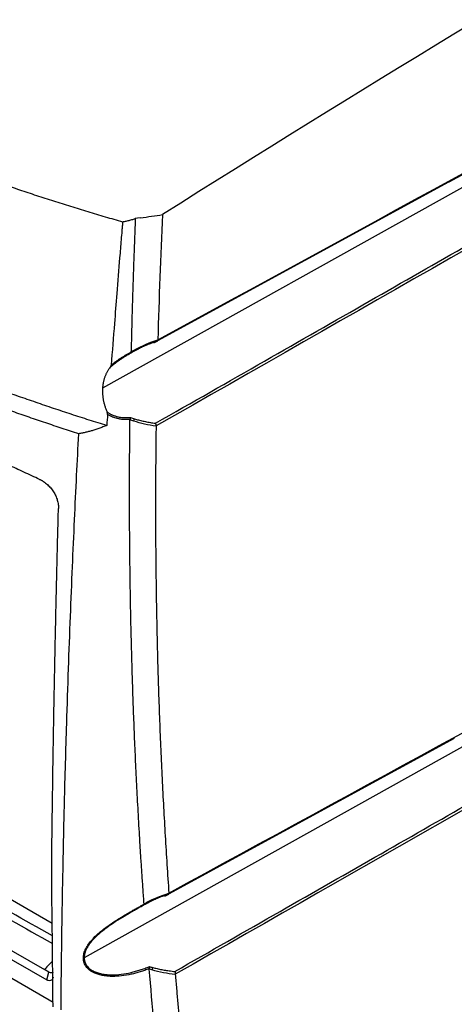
# Model space of a CAD drawing. Header units: millimetres. Extents: x 25 to 1229, y -261 to 1180.
# Tile 222 of 224: x 910 to 993, y 834 to 1021. Entities that reach past the tile are written whole.
import ezdxf

# ---------------------------------------------------------------- set-up
doc = ezdxf.new("R2010")
doc.units = ezdxf.units.MM

msp = doc.modelspace()

# ---------------------------------------------------------------- linework, layer by layer
at = {"color": 7, "linetype": 'Continuous', "lineweight": 25}
for p, q in [((991.89, 989.92), (1048.15, 1020.51)), ((1044.51, 1016.78), (926.06, 950.75)), ((991.8, 989.87), (936.49, 959.74)), ((935.82, 959.36), (936.55, 959.75)), ((936.49, 959.74), (936.53, 959.74)), ((936.55, 959.75), (936.55, 959.75)), ((932.39, 957.96), (932.08, 957.79)), ((916.5, 849.13), (790.5, 921.87)), ((783.72, 916.21), (915.03, 840.41)), ((781.95, 915.52), (915.45, 838.45)), ((780.71, 912.72), (916.66, 834.24)), ((1044.51, 910.63), (922.58, 842.66)), ((992.85, 884.29), (938.59, 854.73)), ((937.93, 854.36), (938.65, 854.75)), ((938.63, 854.74), (938.59, 854.73)), ((938.65, 854.75), (938.66, 854.75)), ((934.64, 853.05), (934.32, 852.87)), ((915.88, 839.92), (915.03, 840.41)), ((915.45, 838.45), (915.88, 839.92))]:
    msp.add_line(p, q, dxfattribs=at)
at = {"color": 7, "linetype": 'Continuous', "lineweight": 25, "flags": 128}
for points in [[(933.29, 983.11), (932.73, 983.03), (932.29, 982.96)], [(934.64, 853.05), (934.64, 853.05), (934.62, 853.05), (934.61, 853.06), (934.59, 853.07), (934.57, 853.1), (934.55, 853.12), (934.52, 853.15), (934.5, 853.19)]]:
    msp.add_lwpolyline(points, dxfattribs=at)
at = {"color": 7, "linetype": 'Continuous', "lineweight": 25}
for centre, radius, start, end in [((932.54, 958.25), 0.322, 202.1507, 242.3616), ((930.92, 945.13), 1.21, 330.2196, 352.0795), ((934.46, 840.92), 1.16, 330.2455, 354.2714)]:
    msp.add_arc(centre, radius, start, end, dxfattribs=at)
for points, knots in [([(784.09, 1066.52), (784.39, 1066.19), (784.97, 1065.53), (785.85, 1064.55), (786.75, 1063.57), (787.65, 1062.59), (788.56, 1061.62), (789.48, 1060.65), (790.41, 1059.68), (791.35, 1058.72), (792.3, 1057.76), (793.25, 1056.8), (794.22, 1055.85), (795.19, 1054.9), (796.17, 1053.95), (797.99, 1052.22), (800.69, 1049.73), (804.33, 1046.5), (808.07, 1043.32), (813.19, 1039.15), (819.84, 1034.06), (828.18, 1028.17), (836.87, 1022.52), (848.9, 1015.29), (864.81, 1006.82), (880.11, 999.91), (890.69, 995.62), (896.09, 993.52), (901.55, 991.49), (906.3, 989.81), (910.29, 988.44), (913.5, 987.37), (916.74, 986.33), (919.99, 985.3), (923.26, 984.3), (926.56, 983.32), (928.77, 982.68), (929.88, 982.36)], [0, 0, 0, 0, 0.00896, 0.017918, 0.026875, 0.035831, 0.044786, 0.05374, 0.062694, 0.071648, 0.080602, 0.089557, 0.098512, 0.107468, 0.116425, 0.125384, 0.156764, 0.18813, 0.219495, 0.250869, 0.313459, 0.376039, 0.438172, 0.500302, 0.624595, 0.748901, 0.780289, 0.811669, 0.843052, 0.87445, 0.892389, 0.910324, 0.928256, 0.946187, 0.96412, 0.982057, 1, 1, 1, 1]), ([(782.04, 1027.33), (782.35, 1027), (782.96, 1026.34), (783.9, 1025.36), (784.84, 1024.38), (785.79, 1023.4), (786.75, 1022.43), (787.72, 1021.46), (788.7, 1020.49), (789.69, 1019.52), (790.69, 1018.56), (791.7, 1017.6), (792.71, 1016.65), (793.74, 1015.7), (794.77, 1014.75), (795.82, 1013.8), (796.87, 1012.86), (797.93, 1011.92), (799, 1010.99), (800.08, 1010.05), (801.16, 1009.13), (802.26, 1008.2), (803.36, 1007.28), (804.48, 1006.36), (805.6, 1005.45), (806.73, 1004.53), (807.87, 1003.63), (809.02, 1002.72), (810.17, 1001.82), (811.34, 1000.93), (812.51, 1000.03), (813.69, 999.14), (814.88, 998.26), (816.08, 997.38), (817.29, 996.5), (818.51, 995.62), (819.73, 994.75), (820.96, 993.89), (822.2, 993.02), (823.45, 992.17), (824.71, 991.31), (825.97, 990.46), (827.24, 989.61), (828.52, 988.77), (829.81, 987.93), (831.11, 987.1), (832.41, 986.27), (833.72, 985.44), (835.04, 984.62), (836.37, 983.8), (837.7, 982.98), (839.05, 982.17), (840.4, 981.37), (841.75, 980.57), (843.12, 979.77), (844.49, 978.98), (845.87, 978.19), (847.26, 977.41), (848.66, 976.63), (850.06, 975.85), (851.47, 975.08), (852.89, 974.31), (854.31, 973.55), (855.74, 972.8), (857.18, 972.04), (858.63, 971.29), (860.08, 970.55), (861.54, 969.81), (863.01, 969.08), (864.48, 968.35), (865.96, 967.62), (867.45, 966.9), (868.94, 966.19), (870.45, 965.48), (871.95, 964.77), (873.47, 964.07), (874.99, 963.37), (876.52, 962.68), (878.05, 961.99), (879.59, 961.31), (881.14, 960.63), (882.69, 959.96), (884.25, 959.29), (885.82, 958.63), (887.39, 957.97), (888.97, 957.32), (890.55, 956.67), (892.14, 956.03), (893.74, 955.39), (895.34, 954.76), (896.95, 954.13), (898.57, 953.51), (900.19, 952.89), (901.81, 952.28), (903.45, 951.67), (905.08, 951.07), (906.73, 950.47), (908.38, 949.88), (910.03, 949.29), (911.69, 948.71), (913.36, 948.14), (915.03, 947.56), (916.7, 947), (918.39, 946.44), (920.07, 945.88), (921.76, 945.33), (923.46, 944.79), (925.16, 944.25), (926.3, 943.9), (926.87, 943.72)], [0, 0, 0, 0, 0.009345, 0.01869, 0.028035, 0.03738, 0.046725, 0.05607, 0.065415, 0.074761, 0.084106, 0.093451, 0.102797, 0.112142, 0.121488, 0.130833, 0.140179, 0.149524, 0.15887, 0.168215, 0.177561, 0.186907, 0.196252, 0.205598, 0.214944, 0.22429, 0.233636, 0.242981, 0.252327, 0.261673, 0.271019, 0.280365, 0.289711, 0.299057, 0.308403, 0.317749, 0.327096, 0.336442, 0.345788, 0.355134, 0.36448, 0.373826, 0.383172, 0.392519, 0.401865, 0.411211, 0.420557, 0.429903, 0.43925, 0.448596, 0.457942, 0.467288, 0.476634, 0.485981, 0.495327, 0.504673, 0.514019, 0.523366, 0.532712, 0.542058, 0.551404, 0.56075, 0.570097, 0.579443, 0.588789, 0.598135, 0.607481, 0.616828, 0.626174, 0.63552, 0.644866, 0.654212, 0.663558, 0.672904, 0.682251, 0.691597, 0.700943, 0.710289, 0.719635, 0.728981, 0.738327, 0.747673, 0.757019, 0.766364, 0.77571, 0.785056, 0.794402, 0.803748, 0.813093, 0.822439, 0.831785, 0.84113, 0.850476, 0.859821, 0.869167, 0.878512, 0.887858, 0.897203, 0.906549, 0.915894, 0.925239, 0.934585, 0.94393, 0.953275, 0.96262, 0.971965, 0.98131, 0.990655, 1, 1, 1, 1]), ([(921.55, 942.12), (921.02, 942.29), (919.97, 942.63), (918.4, 943.14), (916.84, 943.66), (915.27, 944.18), (913.7, 944.71), (912.14, 945.25), (910.58, 945.79), (909.02, 946.34), (907.46, 946.89), (905.9, 947.45), (904.34, 948.01), (902.79, 948.58), (901.24, 949.15), (899.69, 949.74), (898.14, 950.32), (896.59, 950.91), (895.05, 951.51), (893.51, 952.12), (891.97, 952.72), (890.44, 953.34), (888.9, 953.96), (887.37, 954.59), (885.84, 955.22), (884.32, 955.86), (882.79, 956.5), (881.27, 957.15), (879.76, 957.81), (878.24, 958.47), (876.73, 959.14), (875.23, 959.81), (873.72, 960.49), (872.22, 961.18), (870.72, 961.87), (869.23, 962.56), (867.74, 963.27), (866.25, 963.97), (864.77, 964.69), (863.29, 965.41), (861.82, 966.14), (860.35, 966.87), (858.88, 967.61), (857.42, 968.35), (855.96, 969.1), (854.51, 969.86), (853.06, 970.62), (851.61, 971.39), (850.17, 972.16), (848.74, 972.94), (847.31, 973.73), (845.88, 974.52), (844.46, 975.32), (843.04, 976.12), (841.14, 977.21), (838.77, 978.6), (835.95, 980.28), (833.17, 981.98), (830.44, 983.68), (827.76, 985.4), (825.11, 987.13), (822.52, 988.86), (819.96, 990.6), (817.46, 992.35), (814.99, 994.11), (812.57, 995.88), (810.19, 997.65), (807.86, 999.43), (805.57, 1001.22), (803.33, 1003.01), (801.12, 1004.81), (798.96, 1006.61), (796.84, 1008.42), (794.77, 1010.23), (792.74, 1012.05), (790.75, 1013.87), (788.8, 1015.69), (786.89, 1017.52), (785.03, 1019.35), (783.2, 1021.18), (782.01, 1022.4), (781.42, 1023.01)], [0, 0, 0, 0, 0.0089556, 0.0179295, 0.0269218, 0.0359324, 0.0449614, 0.0540088, 0.0630744, 0.0721585, 0.0812609, 0.0903816, 0.0995207, 0.1086781, 0.1178539, 0.127048, 0.1362605, 0.1454913, 0.1547404, 0.1640079, 0.1732937, 0.1825979, 0.1919204, 0.2012612, 0.2106204, 0.2199979, 0.2293937, 0.2388079, 0.2482404, 0.2576912, 0.2671604, 0.2766479, 0.2861537, 0.2956779, 0.3052204, 0.3147812, 0.3243603, 0.3339577, 0.3435735, 0.3532076, 0.36286, 0.3725307, 0.3822198, 0.3919271, 0.4016528, 0.4113968, 0.4211591, 0.4309397, 0.4407386, 0.4505559, 0.4603914, 0.4702453, 0.4801174, 0.4900079, 0.4999166, 0.520214, 0.5404263, 0.5605536, 0.5805959, 0.6005532, 0.6204255, 0.6402127, 0.6599148, 0.6795319, 0.6990639, 0.7185109, 0.7378728, 0.7571495, 0.7763412, 0.7954477, 0.8144691, 0.8334054, 0.8522566, 0.8710226, 0.8897034, 0.9082991, 0.9268097, 0.945235, 0.9635752, 0.9818302, 1, 1, 1, 1]), ([(914.11, 933.46), (913.61, 933.69), (912.61, 934.15), (911.12, 934.84), (909.63, 935.53), (908.14, 936.22), (906.66, 936.91), (905.19, 937.6), (903.71, 938.3), (902.25, 938.99), (900.79, 939.68), (899.33, 940.38), (897.88, 941.07), (896.43, 941.77), (894.99, 942.46), (893.55, 943.16), (892.12, 943.86), (890.69, 944.56), (889.27, 945.25), (887.85, 945.95), (886.44, 946.65), (885.03, 947.35), (883.62, 948.06), (882.22, 948.76), (880.83, 949.46), (879.44, 950.16), (878.06, 950.87), (876.68, 951.57), (875.3, 952.27), (873.93, 952.98), (872.57, 953.69), (871.21, 954.39), (869.85, 955.1), (868.5, 955.81), (867.15, 956.51), (865.81, 957.22), (864.48, 957.93), (863.14, 958.64), (861.82, 959.35), (860.5, 960.06), (859.18, 960.77), (857.87, 961.49), (856.56, 962.2), (855.26, 962.91), (853.96, 963.62), (852.67, 964.34), (851.38, 965.05), (850.1, 965.77), (848.82, 966.48), (847.55, 967.2), (846.28, 967.92), (845.02, 968.63), (843.76, 969.35), (842.51, 970.07), (840.84, 971.03), (838.77, 972.23), (836.3, 973.68), (833.86, 975.12), (831.44, 976.57), (829.04, 978.02), (826.66, 979.47), (824.31, 980.92), (821.98, 982.37), (819.67, 983.82), (817.4, 985.26), (815.15, 986.71), (812.93, 988.15), (810.73, 989.59), (808.57, 991.03), (806.43, 992.47), (804.33, 993.9), (802.25, 995.33), (800.19, 996.76), (798.17, 998.19), (796.17, 999.61), (794.21, 1001.04), (792.27, 1002.46), (790.35, 1003.88), (788.47, 1005.29), (786.61, 1006.71), (785.4, 1007.65), (784.79, 1008.12)], [0, 0, 0, 0, 0.009498, 0.01899, 0.028476, 0.037957, 0.047431, 0.0569, 0.066364, 0.075823, 0.085278, 0.094728, 0.104174, 0.113617, 0.123055, 0.132491, 0.141923, 0.151352, 0.160779, 0.170203, 0.179626, 0.189046, 0.198465, 0.207883, 0.217299, 0.226715, 0.23613, 0.245545, 0.254959, 0.264374, 0.273789, 0.283205, 0.292622, 0.302041, 0.31146, 0.320882, 0.330305, 0.33973, 0.349159, 0.358589, 0.368023, 0.37746, 0.386901, 0.396346, 0.405794, 0.415247, 0.424705, 0.434167, 0.443634, 0.453107, 0.462586, 0.472071, 0.481561, 0.491059, 0.500563, 0.519645, 0.538746, 0.55787, 0.577018, 0.596193, 0.615396, 0.634628, 0.653866, 0.673103, 0.692335, 0.711562, 0.73078, 0.749989, 0.769188, 0.788385, 0.807581, 0.826778, 0.84598, 0.865189, 0.884405, 0.903633, 0.922872, 0.942127, 0.961398, 0.980689, 1, 1, 1, 1]), ([(936.15, 944.13), (943.06, 948.06), (956.59, 955.78), (976.47, 967.12), (995.52, 978.01), (1013.75, 988.42), (1031.14, 998.38), (1042.46, 1004.86), (1047.98, 1008.02)], [0, 0, 0, 0, 0.185161, 0.362925, 0.533291, 0.696258, 0.851828, 1, 1, 1, 1]), ([(929.88, 982.36), (929.87, 982.34), (929.87, 982.31), (929.87, 982.24), (929.86, 982.11), (929.84, 981.87), (929.79, 981.37), (929.71, 980.37), (929.55, 978.39), (929.22, 974.41), (928.8, 969.12), (928.26, 962.32), (927.91, 957.8), (927.71, 955.16)], [0, 0, 0, 0, 0.002232, 0.003906, 0.007813, 0.015625, 0.03125, 0.062501, 0.125001, 0.250002, 0.500003, 0.708657, 1, 1, 1, 1]), ([(929.88, 982.36), (929.99, 982.39), (930.23, 982.43), (930.58, 982.51), (930.93, 982.59), (931.27, 982.67), (931.62, 982.77), (931.96, 982.86), (932.18, 982.93), (932.29, 982.96)], [0, 0, 0, 0, 0.142933, 0.285699, 0.428383, 0.571069, 0.713844, 0.856793, 1, 1, 1, 1]), ([(932.29, 982.96), (932.27, 982.4), (932.18, 980.29), (932.06, 977.12), (931.93, 973.46), (931.82, 969.96), (931.7, 966.12), (931.59, 961.93), (931.52, 959.12), (931.49, 957.71)], [0, 0, 0, 0, 0.066443, 0.250006, 0.375179, 0.500009, 0.66493, 0.831594, 1, 1, 1, 1]), ([(936.49, 959.74), (936.34, 959.68), (936.03, 959.57), (935.57, 959.4), (935.13, 959.23), (934.7, 959.05), (934.28, 958.88), (933.88, 958.7), (933.49, 958.51), (933.11, 958.33), (932.75, 958.15), (932.51, 958.02), (932.39, 957.96)], [0, 0, 0, 0, 0.11114, 0.219791, 0.325957, 0.429643, 0.530855, 0.629596, 0.725875, 0.819696, 0.911069, 1, 1, 1, 1]), ([(936.54, 959.75), (936.55, 959.76), (936.57, 959.77), (936.58, 959.84), (936.57, 959.9), (936.57, 959.93)], [0, 0, 0, 0, 0.291191, 0.643093, 1, 1, 1, 1]), ([(931.58, 957.51), (931.49, 957.46), (931.31, 957.36), (931.04, 957.2), (930.77, 957.04), (930.51, 956.88), (930.25, 956.72), (929.98, 956.56), (929.72, 956.39), (929.41, 956.18), (929.05, 955.94), (928.64, 955.64), (928.25, 955.34), (927.87, 955.03), (927.63, 954.82), (927.51, 954.71)], [0, 0, 0, 0, 0.063388, 0.126396, 0.189071, 0.251465, 0.313629, 0.375614, 0.437473, 0.499258, 0.60062, 0.701126, 0.801024, 0.900564, 1, 1, 1, 1]), ([(927.71, 955.16), (927.78, 955.22), (927.93, 955.34), (928.14, 955.51), (928.37, 955.68), (928.59, 955.84), (928.83, 956.01), (929.07, 956.17), (929.31, 956.34), (929.63, 956.54), (930.03, 956.8), (930.51, 957.09), (931, 957.38), (931.33, 957.56), (931.5, 957.66)], [0, 0, 0, 0, 0.060939, 0.122261, 0.184019, 0.246262, 0.309041, 0.372407, 0.436408, 0.501093, 0.622215, 0.745539, 0.871367, 1, 1, 1, 1]), ([(931.5, 957.66), (931.51, 957.64), (931.52, 957.62), (931.54, 957.58), (931.56, 957.55), (931.57, 957.52), (931.58, 957.51), (931.58, 957.51)], [0, 0, 0, 0, 0.153021, 0.320166, 0.500258, 0.640748, 1, 1, 1, 1]), ([(932.08, 957.79), (932.03, 957.77), (931.86, 957.67), (931.7, 957.58), (931.58, 957.51)], [0, 0, 0, 0, 0.293272, 1, 1, 1, 1]), ([(927.51, 954.71), (927.53, 954.74), (927.57, 954.8), (927.63, 954.89), (927.67, 954.98), (927.7, 955.07), (927.71, 955.13), (927.71, 955.16)], [0, 0, 0, 0, 0.239599, 0.457813, 0.655986, 0.835916, 1, 1, 1, 1]), ([(927.51, 954.71), (927.45, 954.64), (927.35, 954.51), (927.21, 954.3), (927.07, 954.09), (926.95, 953.88), (926.83, 953.66), (926.72, 953.43), (926.62, 953.2), (926.52, 952.97), (926.44, 952.74), (926.36, 952.5), (926.29, 952.25), (926.24, 952.01), (926.18, 951.76), (926.14, 951.51), (926.11, 951.26), (926.08, 951), (926.07, 950.83), (926.06, 950.75)], [0, 0, 0, 0, 0.061281, 0.122239, 0.182877, 0.243198, 0.303204, 0.3629, 0.422288, 0.481371, 0.540154, 0.598639, 0.65683, 0.71473, 0.772343, 0.829673, 0.886723, 0.943498, 1, 1, 1, 1]), ([(926.06, 950.75), (926.06, 950.66), (926.05, 950.48), (926.05, 950.21), (926.05, 949.93), (926.07, 949.65), (926.09, 949.37), (926.12, 949.09), (926.16, 948.81), (926.21, 948.53), (926.27, 948.25), (926.34, 947.97), (926.41, 947.68), (926.49, 947.4), (926.59, 947.12), (926.68, 946.83), (926.79, 946.55), (926.87, 946.37), (926.91, 946.27)], [0, 0, 0, 0, 0.06273, 0.125407, 0.188035, 0.25062, 0.313166, 0.375678, 0.438161, 0.50062, 0.563059, 0.625484, 0.687899, 0.750309, 0.812719, 0.875135, 0.93756, 1, 1, 1, 1]), ([(927.02, 945.79), (927.02, 945.81), (927.02, 945.86), (927.02, 945.93), (927, 946.01), (926.98, 946.09), (926.95, 946.18), (926.92, 946.24), (926.91, 946.27)], [0, 0, 0, 0, 0.138539, 0.28654, 0.445552, 0.616831, 0.80138, 1, 1, 1, 1]), ([(926.91, 946.27), (926.97, 946.23), (927.09, 946.14), (927.29, 946.02), (927.49, 945.91), (927.69, 945.8), (927.9, 945.71), (928.12, 945.62), (928.34, 945.54), (928.56, 945.46), (928.8, 945.4), (929.1, 945.32), (929.48, 945.25), (929.94, 945.2), (930.41, 945.18), (930.88, 945.18), (931.19, 945.21), (931.35, 945.22)], [0, 0, 0, 0, 0.048904, 0.097909, 0.147071, 0.196442, 0.246079, 0.296032, 0.346355, 0.397099, 0.448312, 0.500043, 0.597581, 0.696064, 0.795778, 0.897002, 1, 1, 1, 1]), ([(931.29, 944.84), (931.19, 944.83), (931, 944.82), (930.71, 944.81), (930.43, 944.81), (930.15, 944.82), (929.87, 944.84), (929.6, 944.88), (929.34, 944.92), (929.01, 944.98), (928.63, 945.07), (928.19, 945.21), (927.78, 945.38), (927.39, 945.57), (927.14, 945.72), (927.02, 945.79)], [0, 0, 0, 0, 0.065729, 0.130446, 0.194193, 0.257018, 0.318967, 0.380088, 0.440429, 0.50004, 0.604328, 0.706143, 0.805802, 0.903638, 1, 1, 1, 1]), ([(933.96, 852.89), (933.89, 853.82), (933.76, 855.66), (933.57, 858.41), (933.39, 861.12), (933.22, 863.81), (933.06, 866.47), (932.91, 869.1), (932.77, 871.7), (932.63, 874.27), (932.5, 876.8), (932.38, 879.31), (932.27, 881.79), (932.16, 884.23), (932.07, 886.65), (931.97, 889.03), (931.89, 891.38), (931.81, 893.7), (931.73, 895.99), (931.63, 899.59), (931.5, 904.47), (931.37, 910.61), (931.28, 916.62), (931.22, 922.51), (931.19, 928.26), (931.19, 933.88), (931.22, 939.37), (931.26, 942.99), (931.27, 944.78)], [0, 0, 0, 0, 0.030992, 0.061605, 0.091841, 0.121698, 0.151177, 0.180278, 0.209001, 0.237346, 0.265312, 0.292901, 0.320112, 0.346945, 0.373399, 0.399476, 0.425175, 0.450496, 0.475439, 0.500004, 0.56805, 0.634511, 0.699388, 0.76268, 0.824388, 0.884511, 0.943048, 1, 1, 1, 1]), ([(931.35, 945.22), (931.35, 945.2), (931.35, 945.16), (931.35, 945.11), (931.34, 945.07), (931.34, 945.04), (931.33, 944.99), (931.32, 944.92), (931.3, 944.86), (931.29, 944.84)], [0, 0, 0, 0, 0.167521, 0.303163, 0.404542, 0.470451, 0.500391, 0.765775, 1, 1, 1, 1]), ([(932.12, 944.96), (932.25, 944.93), (932.51, 944.85), (932.91, 944.74), (933.33, 944.63), (933.76, 944.53), (934.21, 944.44), (934.67, 944.35), (935.15, 944.27), (935.65, 944.19), (935.98, 944.15), (936.15, 944.13)], [0, 0, 0, 0, 0.099218, 0.201383, 0.306509, 0.414606, 0.525685, 0.639755, 0.756826, 0.876905, 1, 1, 1, 1]), ([(936.23, 943.6), (936.23, 943.62), (936.24, 943.66), (936.24, 943.72), (936.24, 943.79), (936.23, 943.86), (936.22, 943.93), (936.2, 944.01), (936.18, 944.08), (936.16, 944.12), (936.15, 944.13)], [0, 0, 0, 0, 0.11236, 0.233528, 0.362936, 0.499637, 0.611344, 0.749922, 0.924806, 1, 1, 1, 1]), ([(918.18, 832.77), (918.19, 833.8), (918.21, 836.65), (918.27, 842.12), (918.38, 849.96), (918.56, 860.19), (918.84, 872.84), (919.2, 885.55), (919.58, 897.36), (919.95, 907.28), (920.34, 916.7), (920.73, 925.62), (921.13, 934.04), (921.41, 939.48), (921.55, 942.12)], [0, 0, 0, 0, 0.028657, 0.079182, 0.151577, 0.245844, 0.361986, 0.500008, 0.595168, 0.685596, 0.771295, 0.852262, 0.928497, 1, 1, 1, 1]), ([(926.87, 943.72), (926.75, 943.67), (926.5, 943.56), (926.13, 943.41), (925.75, 943.27), (925.38, 943.13), (925, 943), (924.63, 942.88), (924.15, 942.73), (923.58, 942.57), (922.91, 942.4), (922.23, 942.25), (921.77, 942.16), (921.55, 942.12)], [0, 0, 0, 0, 0.072592, 0.144756, 0.2165, 0.28783, 0.358757, 0.429286, 0.499426, 0.624826, 0.749172, 0.874559, 1, 1, 1, 1]), ([(936.23, 943.57), (936.22, 942.62), (936.19, 940.73), (936.17, 937.9), (936.15, 935.08), (936.13, 932.26), (936.13, 929.44), (936.13, 926.63), (936.14, 923.82), (936.15, 921.01), (936.18, 918.21), (936.21, 915.41), (936.24, 912.62), (936.29, 909.83), (936.34, 907.05), (936.4, 904.26), (936.46, 901.49), (936.56, 897.79), (936.7, 893.18), (936.89, 887.66), (937.12, 882.16), (937.37, 876.68), (937.65, 871.22), (937.96, 865.78), (938.29, 860.35), (938.54, 856.74), (938.67, 854.94)], [0, 0, 0, 0, 0.031249, 0.062496, 0.093743, 0.12499, 0.156236, 0.187482, 0.218728, 0.249975, 0.281223, 0.312471, 0.343721, 0.374973, 0.406226, 0.437482, 0.46874, 0.5, 0.562516, 0.625024, 0.687524, 0.75002, 0.812514, 0.875007, 0.937502, 1, 1, 1, 1]), ([(914.11, 933.46), (914.17, 933.44), (914.27, 933.39), (914.42, 933.31), (914.58, 933.23), (914.73, 933.14), (914.95, 932.99), (915.24, 932.78), (915.59, 932.49), (915.92, 932.18), (916.33, 931.73), (916.77, 931.11), (917.13, 930.46), (917.35, 929.92), (917.48, 929.51), (917.58, 929.11), (917.65, 928.71), (917.69, 928.31), (917.69, 928.05), (917.69, 927.91)], [0, 0, 0, 0, 0.025012, 0.049967, 0.074903, 0.099859, 0.124873, 0.187372, 0.250049, 0.312193, 0.374645, 0.49981, 0.624347, 0.686744, 0.749538, 0.811738, 0.874266, 0.937021, 1, 1, 1, 1]), ([(916.4, 859.86), (916.41, 861.26), (916.44, 864.07), (916.5, 868.28), (916.56, 872.51), (916.62, 876.74), (916.68, 880.97), (916.76, 885.21), (916.83, 889.46), (916.91, 893.71), (916.99, 897.96), (917.08, 902.22), (917.17, 906.49), (917.27, 910.77), (917.37, 915.04), (917.47, 919.33), (917.58, 923.62), (917.66, 926.48), (917.69, 927.91)], [0, 0, 0, 0, 0.062429, 0.124867, 0.187313, 0.249768, 0.312233, 0.374706, 0.437189, 0.499681, 0.562184, 0.624696, 0.687219, 0.749753, 0.812298, 0.874854, 0.937421, 1, 1, 1, 1]), ([(916.53, 846.81), (905.92, 852.82), (884.56, 864.94), (852.64, 883.29), (820.56, 901.89), (799.26, 914.4), (788.54, 920.7)], [0, 0, 0, 0, 0.2463975, 0.4964734, 0.7465496, 1, 1, 1, 1]), ([(788.18, 919.48), (798.95, 913.11), (820.37, 900.44), (852.62, 881.7), (884.61, 863.35), (905.99, 851.31), (916.54, 845.36)], [0, 0, 0, 0, 0.254068, 0.504784, 0.755483, 1, 1, 1, 1]), ([(939.8, 840.05), (946.46, 843.85), (959.52, 851.3), (978.73, 862.26), (997.15, 872.79), (1014.8, 882.88), (1031.66, 892.53), (1042.65, 898.82), (1048.01, 901.89)], [0, 0, 0, 0, 0.184658, 0.362119, 0.532384, 0.695452, 0.851324, 1, 1, 1, 1]), ([(938.59, 854.73), (938.42, 854.68), (938.09, 854.56), (937.61, 854.38), (937.14, 854.2), (936.69, 854.01), (936.25, 853.82), (935.83, 853.63), (935.42, 853.44), (935.02, 853.25), (934.77, 853.11), (934.64, 853.05)], [0, 0, 0, 0, 0.122917, 0.242859, 0.359833, 0.473851, 0.584923, 0.69306, 0.798276, 0.900584, 1, 1, 1, 1]), ([(938.67, 854.93), (938.67, 854.9), (938.68, 854.83), (938.67, 854.77), (938.65, 854.75), (938.64, 854.74)], [0, 0, 0, 0, 0.334654, 0.716176, 1, 1, 1, 1]), ([(934.94, 840.59), (934.8, 840.54), (934.51, 840.42), (934.07, 840.26), (933.64, 840.11), (933.2, 839.97), (932.78, 839.84), (932.35, 839.72), (931.93, 839.61), (931.04, 839.41), (929.72, 839.18), (928.23, 839.09), (927.08, 839.14), (926.2, 839.25), (925.37, 839.44), (924.3, 839.82), (923.36, 840.42), (922.7, 841.3), (922.42, 842.1), (922.4, 843), (922.65, 843.92), (923.1, 844.83), (923.71, 845.68), (924.44, 846.49), (925.22, 847.23), (926.06, 847.93), (927.18, 848.77), (928.68, 849.78), (930.1, 850.64), (931.17, 851.27), (931.86, 851.67), (932.55, 852.06), (933.26, 852.46), (933.73, 852.72), (933.97, 852.85)], [0, 0, 0, 0, 0.016364, 0.03251, 0.048442, 0.064161, 0.079669, 0.09497, 0.110064, 0.124956, 0.190036, 0.249686, 0.281782, 0.312078, 0.344453, 0.374646, 0.437188, 0.468634, 0.500015, 0.531393, 0.562928, 0.593359, 0.625835, 0.655894, 0.688046, 0.718242, 0.750274, 0.809758, 0.875132, 0.898862, 0.923186, 0.948132, 0.973727, 1, 1, 1, 1]), ([(933.99, 852.69), (933.86, 852.62), (933.58, 852.46), (933.17, 852.24), (932.76, 852.01), (932.35, 851.77), (931.94, 851.54), (931.53, 851.31), (931.12, 851.07), (930.27, 850.57), (929, 849.81), (927.59, 848.88), (926.5, 848.09), (925.68, 847.44), (924.92, 846.77), (924.19, 846.03), (923.55, 845.25), (923.13, 844.59), (922.91, 844.11), (922.79, 843.81), (922.69, 843.51), (922.63, 843.22), (922.59, 842.94), (922.58, 842.75), (922.58, 842.66)], [0, 0, 0, 0, 0.032076, 0.063884, 0.095433, 0.126735, 0.1578, 0.18864, 0.219267, 0.249691, 0.378477, 0.499396, 0.563328, 0.62417, 0.688137, 0.7481, 0.813298, 0.873744, 0.895768, 0.917245, 0.938286, 0.95901, 0.979539, 1, 1, 1, 1]), ([(933.99, 852.69), (934, 852.69), (934, 852.7), (934, 852.72), (934, 852.73), (934, 852.75), (933.99, 852.79), (933.97, 852.83), (933.97, 852.85)], [0, 0, 0, 0, 0.188262, 0.335613, 0.439938, 0.500451, 0.766407, 1, 1, 1, 1]), ([(934.32, 852.87), (934.31, 852.87), (934.2, 852.81), (934.09, 852.75), (933.99, 852.69)], [0, 0, 0, 0, 0.124254, 1, 1, 1, 1]), ([(916.58, 842.02), (916.37, 841.82), (915.83, 841.3), (915.34, 840.75), (915.03, 840.41)], [0, 0, 0, 0, 0.383027, 1, 1, 1, 1]), ([(922.58, 842.66), (922.58, 842.6), (922.59, 842.5), (922.6, 842.34), (922.62, 842.19), (922.66, 842.03), (922.7, 841.89), (922.75, 841.74), (922.81, 841.6), (922.88, 841.46), (922.96, 841.32), (923.04, 841.19), (923.26, 840.9), (923.7, 840.47), (924.42, 840.05), (925.24, 839.74), (926.08, 839.55), (926.97, 839.44), (928.15, 839.39), (929.66, 839.5), (931.15, 839.77), (932.35, 840.08), (933.22, 840.34), (934.09, 840.64), (934.67, 840.87), (934.96, 840.99)], [0, 0, 0, 0, 0.011162, 0.022311, 0.033472, 0.044669, 0.055926, 0.067265, 0.078711, 0.090285, 0.10201, 0.113905, 0.125991, 0.185986, 0.251323, 0.311481, 0.37624, 0.436931, 0.501083, 0.621455, 0.750327, 0.811426, 0.873355, 0.93619, 1, 1, 1, 1]), ([(916.69, 839.88), (916.69, 839.88), (916.62, 839.82), (916.44, 839.78), (916.16, 839.78), (915.97, 839.88), (915.88, 839.92)], [0, 0, 0, 0, 0.023553, 0.364458, 0.685167, 1, 1, 1, 1]), ([(934.94, 840.51), (934.94, 840.52), (934.93, 840.55), (934.94, 840.58), (934.94, 840.59)], [0, 0, 0, 0, 0.519107, 1, 1, 1, 1]), ([(934.96, 840.99), (934.96, 840.97), (934.97, 840.93), (934.97, 840.86), (934.97, 840.78), (934.96, 840.69), (934.95, 840.63), (934.94, 840.59)], [0, 0, 0, 0, 0.16328, 0.330485, 0.500432, 0.748385, 1, 1, 1, 1]), ([(935.61, 840.8), (935.74, 840.77), (936.01, 840.7), (936.43, 840.6), (936.86, 840.5), (937.31, 840.41), (937.77, 840.33), (938.25, 840.25), (938.75, 840.18), (939.27, 840.11), (939.62, 840.07), (939.8, 840.05)], [0, 0, 0, 0, 0.098489, 0.200117, 0.304892, 0.412822, 0.523913, 0.638171, 0.755601, 0.87621, 1, 1, 1, 1]), ([(939.8, 840.05), (939.81, 840.03), (939.82, 840), (939.84, 839.94), (939.85, 839.89), (939.86, 839.85), (939.87, 839.82), (939.87, 839.8), (939.88, 839.76), (939.88, 839.69), (939.89, 839.6), (939.88, 839.55), (939.88, 839.53)], [0, 0, 0, 0, 0.124659, 0.233506, 0.324868, 0.397719, 0.451516, 0.486027, 0.501176, 0.682752, 0.849524, 1, 1, 1, 1]), ([(939.88, 839.47), (939.96, 838.57), (940.12, 836.77), (940.36, 834.07), (940.61, 831.38), (940.87, 828.69), (941.14, 826.01), (941.41, 823.34), (941.69, 820.66), (941.98, 818), (942.28, 815.34), (942.58, 812.68), (942.89, 810.03), (943.21, 807.38), (943.53, 804.74), (943.86, 802.1), (944.2, 799.47), (944.67, 795.97), (945.26, 791.6), (946.01, 786.39), (946.78, 781.19), (947.58, 776.02), (948.41, 770.87), (949.27, 765.74), (950.15, 760.63), (950.77, 757.24), (951.08, 755.55)], [0, 0, 0, 0, 0.031249, 0.062496, 0.093743, 0.12499, 0.156236, 0.187482, 0.218728, 0.249975, 0.281223, 0.312471, 0.343721, 0.374973, 0.406226, 0.437482, 0.468739, 0.5, 0.562517, 0.625024, 0.687525, 0.750021, 0.812515, 0.875007, 0.937502, 1, 1, 1, 1]), ([(916.69, 838.97), (916.69, 838.97), (916.66, 838.7), (916.42, 838.4), (915.96, 838.23), (915.61, 838.38), (915.45, 838.45)], [0, 0, 0, 0, 0.005375, 0.434535, 0.728951, 1, 1, 1, 1])]:
    msp.add_open_spline(points, degree=3, knots=knots, dxfattribs=at)
for points in [[(1048.23, 1050.77), (1011.28, 1029.38), (974.34, 1007.02), (937.47, 983.73)], [(936.57, 959.93), (973.79, 980.24), (1011.01, 1000.52), (1048.23, 1020.73)], [(1048.23, 1007.49), (1010.9, 986.14), (973.57, 964.85), (936.23, 943.6)], [(933.29, 983.11), (934.69, 983.32), (936.08, 983.52), (937.47, 983.73)], [(937.47, 983.73), (937.09, 975.77), (936.79, 967.85), (936.57, 959.97)], [(932.24, 958.13), (933.62, 958.86), (935.08, 959.47), (936.57, 959.97)], [(936.57, 959.97), (936.57, 959.96), (936.57, 959.95), (936.57, 959.93)], [(931.49, 957.71), (931.74, 957.85), (931.99, 957.99), (932.24, 958.13)], [(931.5, 957.66), (931.49, 957.67), (931.49, 957.69), (931.49, 957.71)], [(927.02, 945.79), (926.97, 945.1), (926.92, 944.41), (926.87, 943.72)], [(931.27, 944.78), (931.27, 944.8), (931.28, 944.82), (931.29, 944.84)], [(931.98, 944.53), (931.74, 944.61), (931.51, 944.69), (931.27, 944.78)], [(931.35, 945.22), (931.61, 945.13), (931.86, 945.04), (932.12, 944.96)], [(936.23, 943.57), (934.76, 943.77), (933.33, 944.08), (931.98, 944.53)], [(936.23, 943.6), (936.23, 943.59), (936.23, 943.58), (936.23, 943.57)], [(938.67, 854.93), (975.19, 874.85), (1011.71, 894.74), (1048.23, 914.58)], [(1048.23, 901.34), (1012.11, 880.69), (976, 860.09), (939.88, 839.53)], [(916.67, 833.37), (916.57, 842.16), (916.48, 850.99), (916.4, 859.86)], [(934.5, 853.19), (935.82, 853.89), (937.23, 854.46), (938.67, 854.94)], [(938.67, 854.94), (938.67, 854.94), (938.67, 854.93), (938.67, 854.93)], [(933.96, 852.89), (934.14, 852.99), (934.32, 853.09), (934.5, 853.19)], [(933.97, 852.85), (933.96, 852.86), (933.96, 852.88), (933.96, 852.89)], [(936.94, 819.73), (936.2, 826.61), (935.53, 833.53), (934.94, 840.51)], [(935.46, 840.34), (935.29, 840.4), (935.11, 840.45), (934.94, 840.51)], [(934.96, 840.99), (935.17, 840.93), (935.39, 840.86), (935.61, 840.8)], [(939.88, 839.47), (938.36, 839.65), (936.87, 839.93), (935.46, 840.34)], [(939.88, 839.53), (939.88, 839.51), (939.88, 839.49), (939.88, 839.47)]]:
    msp.add_open_spline(points, degree=3, dxfattribs=at)

doc.saveas('drawing.dxf')
